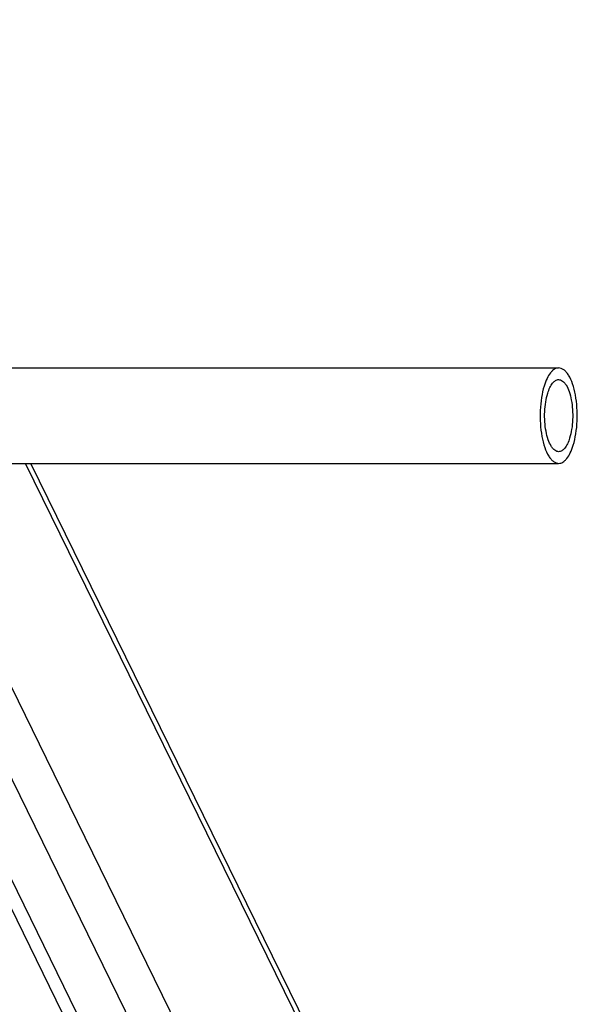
# Model space of a CAD drawing. Header units: millimetres. Extents: x 0 to 2100, y 0 to 2970.
# Tile 17 of 18: x 1418 to 1542, y 1139 to 1359. Entities that reach past the tile are written whole.
import ezdxf

# ---------------------------------------------------------------- set-up
doc = ezdxf.new("R2010")
doc.units = ezdxf.units.MM
doc.header["$LTSCALE"] = 193.6
doc.layers.get('0').update_dxf_attribs({"linetype": 'CONTINUOUS'})

msp = doc.modelspace()

# ---------------------------------------------------------------- linework, layer by layer
at = {"color": 9, "linetype": 'CONTINUOUS'}
for p, q in [((1423.81, 1193.63), (1342.86, 1358.58)), ((1517.6, 959.43), (1324.21, 1353.53)), ((1522.79, 971.59), (1335.37, 1353.53)), ((1513.53, 1067.1), (1419.1, 1259.53)), ((1502.85, 1032.54), (1423.81, 1193.63))]:
    msp.add_line(p, q, dxfattribs=at)
at = {"color": 7, "linetype": 'CONTINUOUS'}
for p, q in [((1513.38, 961.64), (1319.98, 1355.74)), ((1400.06, 1280.83), (1538.21, 1280.83)), ((1400.06, 1259.53), (1538.21, 1259.53)), ((1513.99, 1068.69), (1420.34, 1259.53))]:
    msp.add_line(p, q, dxfattribs=at)
for points, knots in [([(1538.21, 1280.83), (1538.06, 1280.83), (1537.73, 1280.78), (1537.26, 1280.57), (1536.81, 1280.23), (1536.2, 1279.57), (1535.53, 1278.42), (1535.15, 1277.38), (1534.97, 1276.8)], [0, 0, 0, 0, 0.085908, 0.17754, 0.27941, 0.394403, 0.668127, 1, 1, 1, 1]), ([(1541.46, 1263.56), (1541.72, 1264.4), (1542.12, 1266.21), (1542.39, 1269.03), (1542.36, 1271.95), (1542.02, 1274.73), (1541.41, 1277.16), (1540.68, 1278.87), (1539.95, 1279.89), (1539.41, 1280.42), (1538.83, 1280.75), (1538.41, 1280.83), (1538.21, 1280.83)], [0, 0, 0, 0, 0.139422, 0.292854, 0.450389, 0.601639, 0.736962, 0.848858, 0.894904, 0.93452, 0.968821, 1, 1, 1, 1]), ([(1535.76, 1275.19), (1535.89, 1275.62), (1536.19, 1276.41), (1536.69, 1277.28), (1537.15, 1277.78), (1537.5, 1278.04), (1537.85, 1278.2), (1538.1, 1278.23), (1538.21, 1278.23)], [0, 0, 0, 0, 0.331873, 0.605596, 0.72059, 0.82246, 0.914092, 1, 1, 1, 1]), ([(1538.21, 1278.23), (1538.36, 1278.23), (1538.68, 1278.17), (1539.12, 1277.92), (1539.53, 1277.52), (1540.07, 1276.75), (1540.63, 1275.46), (1541.09, 1273.62), (1541.35, 1271.52), (1541.37, 1269.31), (1541.17, 1267.18), (1540.87, 1265.81), (1540.67, 1265.18)], [0, 0, 0, 0, 0.031179, 0.06548, 0.105096, 0.151142, 0.263038, 0.398361, 0.549611, 0.707146, 0.860578, 1, 1, 1, 1]), ([(1534.97, 1276.8), (1534.71, 1275.97), (1534.31, 1274.16), (1534.04, 1271.33), (1534.07, 1268.42), (1534.41, 1265.64), (1535.02, 1263.2), (1535.75, 1261.49), (1536.48, 1260.47), (1537.02, 1259.95), (1537.6, 1259.61), (1538.02, 1259.53), (1538.21, 1259.53)], [0, 0, 0, 0, 0.139422, 0.292854, 0.450389, 0.601639, 0.736962, 0.848858, 0.894904, 0.93452, 0.968821, 1, 1, 1, 1]), ([(1538.21, 1262.13), (1538.07, 1262.13), (1537.75, 1262.19), (1537.31, 1262.44), (1536.9, 1262.84), (1536.36, 1263.61), (1535.8, 1264.91), (1535.34, 1266.75), (1535.08, 1268.85), (1535.06, 1271.05), (1535.26, 1273.19), (1535.56, 1274.55), (1535.76, 1275.19)], [0, 0, 0, 0, 0.031179, 0.06548, 0.105096, 0.151142, 0.263038, 0.398361, 0.549611, 0.707146, 0.860578, 1, 1, 1, 1]), ([(1540.67, 1265.18), (1540.54, 1264.74), (1540.24, 1263.96), (1539.74, 1263.09), (1539.28, 1262.59), (1538.93, 1262.33), (1538.58, 1262.17), (1538.33, 1262.13), (1538.21, 1262.13)], [0, 0, 0, 0, 0.331873, 0.605596, 0.72059, 0.82246, 0.914092, 1, 1, 1, 1]), ([(1538.21, 1259.53), (1538.37, 1259.53), (1538.7, 1259.58), (1539.17, 1259.79), (1539.62, 1260.14), (1540.23, 1260.8), (1540.9, 1261.95), (1541.28, 1262.98), (1541.46, 1263.56)], [0, 0, 0, 0, 0.085908, 0.17754, 0.27941, 0.394403, 0.668127, 1, 1, 1, 1])]:
    msp.add_open_spline(points, degree=3, knots=knots, dxfattribs=at)

doc.saveas('drawing.dxf')
